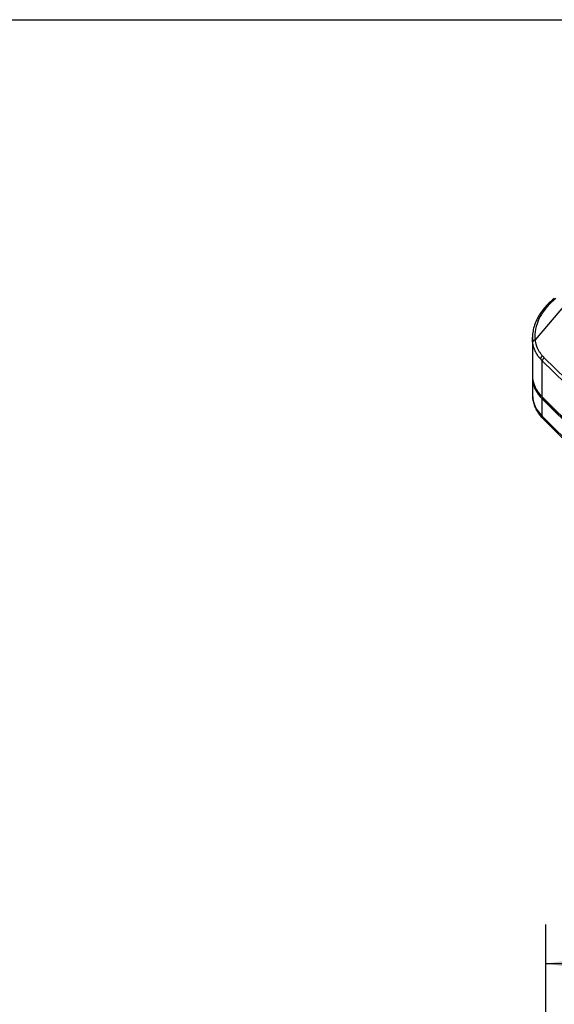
# Model space of a CAD drawing. Header units: millimetres. Extents: x 32 to 1440, y 32 to 1048.
# Tile 24 of 30: x 718 to 935, y 649 to 1048. Entities that reach past the tile are written whole.
import ezdxf

# ---------------------------------------------------------------- set-up
doc = ezdxf.new("R2010")
doc.units = ezdxf.units.MM
doc.header["$LTSCALE"] = 5
doc.layers.add('DIMENSIONS', color=140, linetype='Continuous', lineweight=25)
doc.layers.add('TEXT', color=140, linetype='Continuous', lineweight=25)
doc.styles.add('SLDTEXTSTYLE0', font='TXT', dxfattribs={"width": 0.7})
doc.dimstyles.new('SLDDIMSTYLE0', dxfattribs={"dimtxt": 10.790039, "dimasz": 16.51, "dimexe": 0, "dimexo": 0.0625, "dimgap": 2.69751, "dimtad": 0, "dimtih": 1, "dimtoh": 1, "dimrnd": 1e-09, "dimzin": 4, "dimdsep": 46, "dimtxsty": 'SLDTEXTSTYLE0', "dimsah": 1, "dimcen": 0.09, "dimadec": 0, "dimazin": 1, "dimtfac": 1, "dimtofl": 0, "dimtmove": 0, "dimatfit": 3, "dimfxl": 0, "dimfrac": 2, "dimtolj": 1, "dimtzin": 12, "dimarcsym": 0})

# ---------------------------------------------------------------- blocks, each defined once
blk = doc.blocks.new('_D_4')
at = {"layer": 'DIMENSIONS'}
for p, q in [((931.07, 588.85), (931.07, 681.69)), ((1081.07, 579.47), (1081.07, 681.69)), ((931.07, 665.81), (976.7, 665.81)), ((991.33, 665.81), (987.7, 665.81)), ((987.7, 665.81), (987.7, 648.66)), ((1023.39, 665.81), (1027.01, 665.81)), ((1027.01, 665.81), (1027.01, 648.66)), ((1081.07, 665.81), (1038.01, 665.81)), ((987.7, 648.66), (991.33, 648.66)), ((1027.01, 648.66), (1023.39, 648.66))]:
    blk.add_line(p, q, dxfattribs=at)
for points in [[(931.07, 665.81), (947.58, 663.27), (947.58, 668.35)], [(1081.07, 665.81), (1064.56, 668.35), (1064.56, 663.27)]]:
    blk.add_solid(points, dxfattribs=at)
at = {"layer": 'DIMENSIONS', "char_height": 10.583, "attachment_point": 1, "style": 'SLDTEXTSTYLE0'}
for s, insert in [('150.0', (986.84, 681.87)), ('5.91', (991.33, 662.3))]:
    blk.add_mtext(s, dxfattribs=dict(at, insert=insert))

msp = doc.modelspace()

# ---------------------------------------------------------------- linework, layer by layer
for p, q in [((948.840244, 944.289448), (926.791445, 918.222489)), ((925.661287, 918.98216), (925.661287, 903.766631)), ((925.687951, 918.982647), (925.676541, 919.229854)), ((925.76779, 917.252866), (925.687951, 918.982647)), ((929.680524, 909.667758), (958.833685, 881.089555)), ((929.680524, 895.107315), (929.680524, 909.667758)), ((930.483962, 910.900657), (959.637123, 882.322455)), ((925.661287, 902.95009), (925.661287, 896.009493)), ((925.661287, 896.009493), (925.662234, 895.871831)), ((958.833685, 865.957313), (929.680524, 895.107315)), ((929.680524, 894.290774), (958.833685, 865.140772)), ((929.680524, 887.350178), (929.680524, 894.290774)), ((929.760003, 894.898065), (958.913164, 865.748063)), ((958.833685, 858.200175), (929.680524, 887.350178)), ((930.157395, 886.094674), (959.310556, 856.944672))]:
    msp.add_line(p, q)
for centre, radius, start, end in [((930.363765, 910.356655), 1.448075, 114.90532749, 175.52903602), ((931.175904, 909.571507), 1.498474, 117.50100379, 176.31721992), ((937.904914, 904.187108), 12.250846, 181.96690766, 227.83001522), ((937.72892, 903.271725), 12.059608, 179.58838454, 228.13447725), ((938.10545, 896.531073), 12.460667, 183.03269738, 227.45869241), ((929.96541, 895.095803), 0.285118, 177.68585648, 223.91013018), ((930.284414, 894.252839), 0.60508, 126.88232986, 176.4054502), ((931.38984, 887.281102), 1.710711, 177.68585648, 223.91013018)]:
    msp.add_arc(centre, radius, start, end)
for points, knots in [([(934.541631, 934.993804), (933.587761, 934.167834), (931.916904, 932.721016), (930.143605, 930.66274), (928.929376, 928.997682), (927.999803, 927.48981), (927.172806, 925.867005), (926.435363, 923.979647), (925.818902, 921.698815), (925.717315, 920.035638), (925.662316, 919.13519)], [0, 0, 0, 0, 0.1803012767, 0.3158265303, 0.4093912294, 0.4995110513, 0.5980180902, 0.7084150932, 0.8421351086, 1, 1, 1, 1]), ([(935.130199, 934.925821), (933.658295, 933.736169), (932.346704, 932.454119), (930.105153, 929.764983), (929.175376, 928.357989), (927.740994, 925.484903), (927.236605, 924.018887), (926.676562, 921.096391), (926.621182, 919.640033), (926.791445, 918.222489)], [0, 0, 0, 0, 0.25, 0.25, 0.5, 0.5, 0.75, 0.75, 1, 1, 1, 1]), ([(928.920097, 910.469538), (928.838601, 910.563441), (928.675508, 910.751364), (928.442012, 911.038866), (928.216618, 911.330589), (928.000239, 911.626843), (927.792765, 911.927435), (927.594356, 912.232303), (927.405097, 912.541349), (927.22509, 912.854482), (927.054428, 913.171608), (926.893203, 913.492632), (926.741506, 913.817458), (926.599421, 914.145987), (926.467034, 914.478121), (926.344423, 914.813759), (926.231669, 915.152801), (926.12884, 915.495143), (926.036026, 915.840684), (925.953228, 916.189306), (925.880762, 916.540955), (925.817749, 916.89533), (925.784451, 917.133628), (925.76779, 917.252866)], [0, 0, 0, 0, 0.0469939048, 0.09404569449, 0.1411561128, 0.1883259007, 0.23555579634, 0.28284653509, 0.33019884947, 0.37761346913, 0.42509112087, 0.47263252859, 0.52023841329, 0.56790949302, 0.61564648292, 0.66345009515, 0.71132103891, 0.75926002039, 0.80726774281, 0.85534490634, 0.90349220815, 0.95171034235, 1, 1, 1, 1]), ([(926.729886, 918.181349), (926.6961, 918.173736), (926.626984, 918.158161), (926.524249, 918.125633), (926.420937, 918.085129), (926.318927, 918.035637), (926.220091, 917.977249), (926.126488, 917.910115), (926.021648, 917.818639), (925.917526, 917.699067), (925.83178, 917.551415), (925.778816, 917.401114), (925.771412, 917.301555), (925.767791, 917.252866)], [0, 0, 0, 0, 0.0636536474, 0.1302155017, 0.1995648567, 0.2715195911, 0.3458325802, 0.4221912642, 0.5002210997, 0.629892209, 0.7575710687, 0.8814399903, 1, 1, 1, 1]), ([(926.729886, 918.181349), (926.73534, 918.182842), (926.746789, 918.185974), (926.762698, 918.195239), (926.778042, 918.207508), (926.786744, 918.217234), (926.791445, 918.222489)], [0, 0, 0, 0, 0.2054056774, 0.4311527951, 0.6926703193, 1, 1, 1, 1]), ([(926.729886, 918.181349), (926.746669, 918.062134), (926.780205, 917.823917), (926.843935, 917.469821), (926.917439, 917.118569), (927.001678, 916.770362), (927.096395, 916.425146), (927.20166, 916.082935), (927.317453, 915.743725), (927.443779, 915.407519), (927.580639, 915.074315), (927.760617, 914.671109), (927.992869, 914.201783), (928.288883, 913.671455), (928.612481, 913.152785), (928.964303, 912.646098), (929.341958, 912.150201), (929.616527, 911.83022), (929.753952, 911.670066)], [0, 0, 0, 0, 0.0502183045, 0.1003467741, 0.1504046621, 0.2004113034, 0.2503860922, 0.30034846, 0.3503178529, 0.4003137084, 0.4503554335, 0.5004623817, 0.5838950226, 0.667136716, 0.7502776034, 0.8334081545, 0.9166188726, 1, 1, 1, 1]), ([(929.680524, 909.667758), (929.592715, 909.755143), (929.417114, 909.929899), (929.163583, 910.197218), (929.001254, 910.37877), (928.920097, 910.469538)], [0, 0, 0, 0, 0.3333939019, 0.6667255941, 1, 1, 1, 1]), ([(929.753952, 911.670066), (929.831879, 911.582917), (929.987722, 911.408631), (930.231113, 911.152105), (930.399674, 910.984478), (930.483962, 910.900657)], [0, 0, 0, 0, 0.333343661, 0.6666403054, 1, 1, 1, 1]), ([(925.700896, 895.845016), (925.698702, 895.511568), (925.692127, 894.512065), (926.024128, 892.904207), (926.653768, 891.054106), (927.563906, 889.305434), (928.712062, 887.633279), (929.678692, 886.607018), (930.158864, 886.097224)], [0, 0, 0, 0, 0.094272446, 0.2825792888, 0.4591371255, 0.6384068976, 0.8203789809, 1, 1, 1, 1])]:
    msp.add_open_spline(points, degree=3, knots=knots)
at = {"layer": 'TEXT'}
msp.add_line((31.75, 1047.75), (1365.25, 1047.75), dxfattribs=at)

# ---------------------------------------------------------------- dimensions: what is measured, and where the dimension line sits
at = {"layer": 'DIMENSIONS'}
dim = msp.add_linear_dim(base=(1081.0691, 665.810194), p1=(931.0691, 582.503595), p2=(1081.0691, 573.121179), dimstyle='SLDDIMSTYLE0', dxfattribs=at)
dim.commit()
dim.dimension.update_dxf_attribs({"geometry": '_D_4', "text_midpoint": (1007.357438, 665.810194), "dimtype": 160})

doc.saveas('drawing.dxf')
